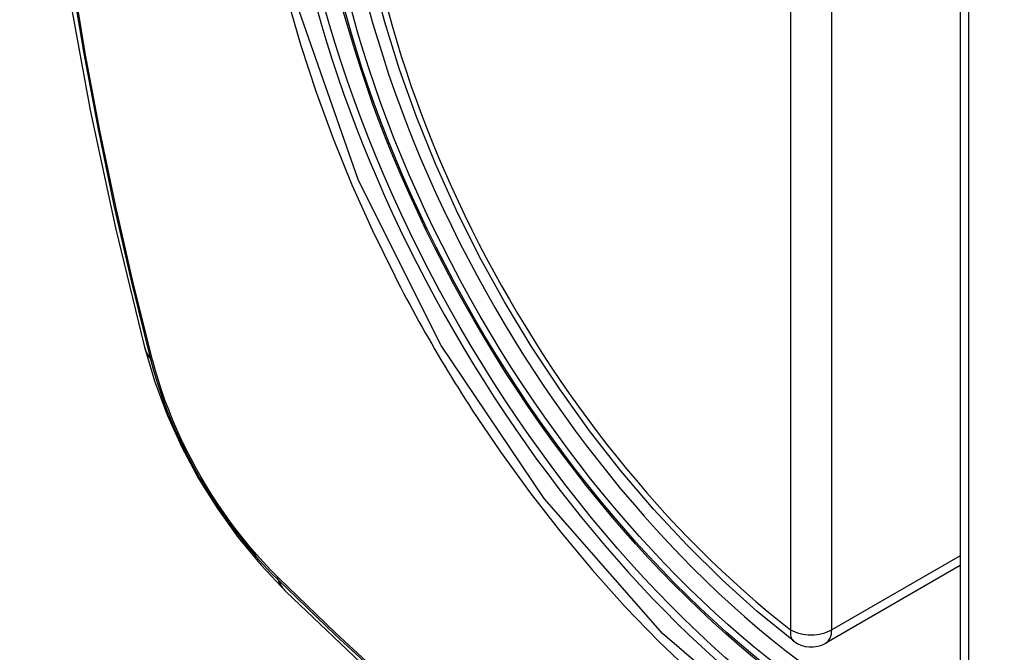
# Model space of a CAD drawing. Header units: inches. Extents: x 23 to 567, y 61 to 264.
# Tile 186 of 256: x 516.236 to 516.636, y 235.81 to 236.067. Entities that reach past the tile are written whole.
import ezdxf

# ---------------------------------------------------------------- set-up
doc = ezdxf.new("R2010")
doc.units = ezdxf.units.IN
doc.header["$MEASUREMENT"] = 0
doc.layers.add('Visible Edges(ANSI)', color=7, linetype='Continuous', lineweight=25)
doc.layers.add('Visible Tangent Edges(ANSI)', color=7, linetype='Continuous', lineweight=25)

msp = doc.modelspace()

# ---------------------------------------------------------------- linework, layer by layer
at = {"layer": 'Visible Edges(ANSI)'}
for p, q in [((516.6178029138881, 236.266646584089), (516.6178029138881, 235.7819733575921)), ((516.6178029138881, 235.845094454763), (516.5631384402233, 235.8135339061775))]:
    msp.add_line(p, q, dxfattribs=at)
at = {"layer": 'Visible Edges(ANSI)', "flags": 128}
for points in [[(516.2895440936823, 236.6416440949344), (516.2766995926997, 236.6035875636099), (516.265639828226, 236.5644056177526), (516.2563421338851, 236.5241698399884), (516.2487834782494, 236.4829502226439), (516.2429414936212, 236.4408103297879), (516.2387945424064, 236.3978127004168), (516.236321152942, 236.3540197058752), (516.2355011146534, 236.3094928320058), (516.2363145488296, 236.2642942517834), (516.2387418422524, 236.2184862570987), (516.2427631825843, 236.1721322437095), (516.2483584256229, 236.1252975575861), (516.2555070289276, 236.0780477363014), (516.2641881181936, 236.0304494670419), (516.2743786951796, 235.9825717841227), (516.2860554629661, 235.9344839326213)], [(516.5499892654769, 235.8144335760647), (516.535300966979, 235.8264410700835), (516.5208870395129, 235.8394296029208), (516.5068071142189, 235.8533366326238), (516.4931208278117, 235.8680995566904), (516.4798878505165, 235.8836557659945), (516.4671670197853, 235.8999369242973), (516.4550113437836, 235.9168662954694), (516.4434724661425, 235.9343666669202), (516.4326020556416, 235.952360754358), (516.4224516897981, 235.9707708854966), (516.4130674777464, 235.9895144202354), (516.4044874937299, 236.0085069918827), (516.3967492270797, 236.0276644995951), (516.3898901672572, 236.046902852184), (516.3839468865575, 236.0661373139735), (516.3789459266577, 236.0852833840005)], [(516.2860554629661, 235.9344839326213), (516.290294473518, 235.9201914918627), (516.2954357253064, 235.9064692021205), (516.301422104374, 235.8932646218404), (516.3082246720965, 235.8805449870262), (516.3158389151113, 235.8682939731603), (516.3242812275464, 235.8565073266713), (516.333594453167, 235.8451937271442), (516.3438525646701, 235.8343764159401)], [(516.3438525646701, 235.8343764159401), (516.3796594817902, 235.800220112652), (516.4160274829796, 235.7674559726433), (516.4529082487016, 235.7361387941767), (516.4902534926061, 235.7063230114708), (516.528015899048, 235.6780600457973), (516.5661489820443, 235.6514004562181), (516.6046062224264, 235.6263943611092), (516.6433426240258, 235.6030906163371), (516.6823140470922, 235.5815373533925), (516.7214765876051, 235.5617828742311), (516.7607871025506, 235.5438754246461), (516.8002023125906, 235.5278647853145), (516.8396788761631, 235.5138009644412), (516.8791729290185, 235.501735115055), (516.9186353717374, 235.4917221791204), (516.9580155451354, 235.4838175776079)]]:
    msp.add_lwpolyline(points, dxfattribs=at)
at = {"layer": 'Visible Edges(ANSI)'}
msp.add_arc((516.5572329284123, 235.8237625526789), 0.0118110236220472, 232.1717324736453, 300.0000000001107, dxfattribs=at)
msp.add_ellipse((516.5826358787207, 236.0389763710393), major_axis=(-0.1599409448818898, 0.2770258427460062), ratio=0.5773502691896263, dxfattribs=at)
msp.add_ellipse((516.5861157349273, 236.0409854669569), major_axis=(0.1574803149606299, -0.27276390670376), ratio=0.5773502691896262, start_param=2.363976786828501, end_param=7.060801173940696, dxfattribs=at)
at = {"layer": 'Visible Tangent Edges(ANSI)'}
for p, q in [((516.5488812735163, 236.3036139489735), (516.5488812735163, 235.8189407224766)), ((516.5655845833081, 235.8189407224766), (516.5655845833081, 236.3036139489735)), ((516.6212622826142, 235.7771515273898), (516.6212622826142, 236.2618247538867)), ((516.2895768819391, 235.928361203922), (516.289457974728, 235.9288157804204)), ((516.6178029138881, 235.8490889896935), (516.5655845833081, 235.8189407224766)), ((516.3406450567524, 235.8401571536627), (516.3403108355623, 235.8404874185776))]:
    msp.add_line(p, q, dxfattribs=at)
at = {"layer": 'Visible Tangent Edges(ANSI)', "flags": 128}
for points in [[(516.2481475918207, 236.427818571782), (516.2450630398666, 236.401306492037), (516.2426684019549, 236.3743337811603), (516.2409647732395, 236.3469420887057), (516.2399505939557, 236.3191611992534), (516.2396237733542, 236.2909942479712), (516.2399820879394, 236.2624438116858), (516.2410266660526, 236.233510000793), (516.2427564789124, 236.2042179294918), (516.2451685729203, 236.1746018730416), (516.2482599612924, 236.1446961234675), (516.2520277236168, 236.1145347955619), (516.2564711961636, 236.084122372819), (516.26158709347, 236.0534716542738), (516.2673697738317, 236.0226180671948), (516.2738155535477, 235.9915825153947), (516.2809196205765, 235.9603865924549), (516.2886764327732, 235.9290542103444)], [(516.289457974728, 235.9288157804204), (516.2816884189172, 235.9600743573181), (516.2745695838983, 235.9912010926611), (516.2681075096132, 236.0221719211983), (516.2623076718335, 236.0529648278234), (516.257174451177, 236.0835577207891), (516.2527142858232, 236.1139143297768), (516.2489310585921, 236.1440211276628), (516.2458261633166, 236.1738720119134), (516.2434028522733, 236.2034316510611), (516.2416646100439, 236.2326646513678), (516.2406147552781, 236.2615355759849), (516.2402546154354, 236.2900181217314), (516.2405831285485, 236.3181113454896), (516.2416022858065, 236.3458119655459), (516.2433140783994, 236.3731161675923), (516.2457198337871, 236.3999939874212), (516.2488179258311, 236.4264040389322)], [(516.5488280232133, 235.7727243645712), (516.4968454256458, 235.8173957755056), (516.4487112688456, 235.872321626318), (516.4068576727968, 235.9346872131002), (516.373237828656, 236.001769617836), (516.3491039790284, 236.0708413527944), (516.3356580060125, 236.1384303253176), (516.3335096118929, 236.2015013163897), (516.3427627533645, 236.2569270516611), (516.3630496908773, 236.3023832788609), (516.3933131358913, 236.3355894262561), (516.4322572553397, 236.355054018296), (516.4782241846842, 236.3600328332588), (516.5288891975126, 236.3502590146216), (516.5820098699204, 236.3262097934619)], [(516.3444021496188, 236.075523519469), (516.3497953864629, 236.0566644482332), (516.355973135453, 236.0377372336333), (516.3629145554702, 236.0188166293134), (516.3705701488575, 236.0000180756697), (516.3789154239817, 235.9813882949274), (516.3879289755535, 235.9629667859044)], [(516.3879289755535, 235.9629667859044), (516.3891259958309, 235.9606335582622), (516.3903336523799, 235.9583044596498), (516.3915518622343, 235.9559796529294), (516.392780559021, 235.9536592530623), (516.3940196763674, 235.9513433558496), (516.3952691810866, 235.9490321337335), (516.3965289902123, 235.9467256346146), (516.3977990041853, 235.9444240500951), (516.3990791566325, 235.9421274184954), (516.400369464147, 235.9398359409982), (516.4016697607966, 235.9375496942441), (516.4029800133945, 235.935268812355), (516.4043001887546, 235.9329934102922), (516.4056301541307, 235.9307236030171), (516.4069699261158, 235.9284595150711), (516.4083193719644, 235.9262012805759), (516.4096784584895, 235.9239489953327), (516.4110471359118, 235.9217028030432), (516.4124252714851, 235.9194627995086), (516.4138128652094, 235.9172291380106), (516.4152098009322, 235.91500186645), (516.4166160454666, 235.9127811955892), (516.4180315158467, 235.9105672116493), (516.4194561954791, 235.9083600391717)], [(516.2886764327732, 235.9290542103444), (516.2897691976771, 235.925007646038), (516.2909728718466, 235.9209459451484), (516.2922855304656, 235.9168749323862), (516.293705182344, 235.9128005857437), (516.2952299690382, 235.9087286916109), (516.2968579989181, 235.9046654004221), (516.2985868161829, 235.9006164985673), (516.3004136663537, 235.8965876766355), (516.3023357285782, 235.8925846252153), (516.3043500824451, 235.8886129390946), (516.3064539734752, 235.8846783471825), (516.3086445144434, 235.8807864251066), (516.3109188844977, 235.8769428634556), (516.3132742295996, 235.8731534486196), (516.3157072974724, 235.8694238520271), (516.3182141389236, 235.8657589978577), (516.3207909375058, 235.8621638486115), (516.3234337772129, 235.8586433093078), (516.3261388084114, 235.8552022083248), (516.3289021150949, 235.8518455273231), (516.3317198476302, 235.8485782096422), (516.3345881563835, 235.8454050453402), (516.3375030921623, 235.8423310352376), (516.3404607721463, 235.8393611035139)], [(516.3403108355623, 235.8404874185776), (516.3374159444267, 235.8434181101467), (516.3345646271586, 235.8464464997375), (516.3317603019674, 235.8495681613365), (516.3290065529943, 235.8527785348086), (516.3263068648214, 235.8560731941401), (516.3236647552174, 235.8594476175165), (516.3210838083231, 235.8628973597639), (516.318567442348, 235.8664179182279), (516.3161192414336, 235.8700048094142), (516.313742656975, 235.8736535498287), (516.3114412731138, 235.8773595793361), (516.3092181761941, 235.8811176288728), (516.3070759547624, 235.8849223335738), (516.3050172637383, 235.888768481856), (516.3030447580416, 235.8926509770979), (516.3011610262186, 235.8965644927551), (516.2993686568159, 235.9005038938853), (516.2976703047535, 235.904464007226), (516.2960685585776, 235.9084395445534), (516.294565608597, 235.9124251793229), (516.293163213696, 235.9164154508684), (516.2918631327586, 235.9204050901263), (516.2906670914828, 235.9243887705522), (516.2895768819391, 235.928361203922)], [(516.4194561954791, 235.9083600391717), (516.4309364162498, 235.8913034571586), (516.4429450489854, 235.8747139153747), (516.4554348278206, 235.8586512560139), (516.4683586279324, 235.8431753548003), (516.481669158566, 235.8283460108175), (516.4953192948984, 235.8142231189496), (516.5092594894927, 235.8008664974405)], [(516.3404607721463, 235.8393611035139), (516.3637395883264, 235.8169563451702), (516.3872718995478, 235.7951447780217), (516.4110312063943, 235.7739565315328), (516.4349911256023, 235.7534177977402), (516.459124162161, 235.7335547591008), (516.48340200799, 235.7143915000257), (516.5077960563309, 235.6959513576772), (516.5322772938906, 235.67825537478), (516.5568167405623, 235.6613224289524), (516.5813781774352, 235.6451746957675), (516.6059367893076, 235.6298247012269), (516.6304911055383, 235.6152708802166), (516.6550399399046, 235.6015113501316), (516.6795828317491, 235.5885476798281), (516.7040981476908, 235.5763911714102), (516.7285573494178, 235.5650548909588), (516.752931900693, 235.5545518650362), (516.7771933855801, 235.5448951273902), (516.8013377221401, 235.5360862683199), (516.8253548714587, 235.5281272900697), (516.8492165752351, 235.5210279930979), (516.8729059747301, 235.514793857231)], [(516.8715401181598, 235.5164531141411), (516.8479539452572, 235.5226088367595), (516.8241916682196, 235.5296309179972), (516.8002698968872, 235.5375148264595), (516.7762165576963, 235.5462518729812), (516.752040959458, 235.5558411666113), (516.7277474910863, 235.566281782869), (516.7033645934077, 235.577561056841), (516.6789210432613, 235.5896663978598), (516.6544454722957, 235.6025851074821), (516.629959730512, 235.6163061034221), (516.605465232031, 235.6308273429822), (516.5809639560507, 235.6461499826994), (516.5564582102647, 235.6622749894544), (516.5319735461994, 235.6791891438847), (516.5075470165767, 235.696869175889), (516.4832084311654, 235.7152951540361), (516.4589874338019, 235.7344449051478), (516.4349132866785, 235.7542940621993), (516.4110147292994, 235.7748172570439), (516.3873194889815, 235.7959875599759), (516.3638593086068, 235.8177722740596), (516.3406450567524, 235.8401571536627)]]:
    msp.add_lwpolyline(points, dxfattribs=at)
at = {"layer": 'Visible Tangent Edges(ANSI)'}
for centre, major_axis, ratio, start_param, end_param in [((516.5851219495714, 236.0404117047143), (-0.1731810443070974, 0.2999583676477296), 0.577350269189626, 5.055269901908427, 10.65269335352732), ((516.5850717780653, 236.0403827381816), (-0.1505905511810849, 0.2608304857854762), 0.577350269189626, 5.668550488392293, 8.468616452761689), ((516.5850717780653, 236.0403827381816), (0.1505905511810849, -0.2608304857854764), 0.5773502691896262, 5.668550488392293, 8.468616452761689), ((516.4004297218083, 235.9639551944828), (-0.1143742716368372, -0.0294712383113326), 0.3545133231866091, 2.75e-14, 0.1416660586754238), ((516.2979891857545, 235.9319626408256), (-0.0095331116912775, -0.0024484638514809), 0.3593050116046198, 0.141945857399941, 0.4056528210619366), ((516.3476359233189, 235.8459719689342), (-0.0068869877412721, -0.0070316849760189), 0.3593050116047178, 5.877532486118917, 6.141239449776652), ((516.4265625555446, 235.9186917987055), (-0.0827099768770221, -0.084315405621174), 0.3545133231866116, 6.141519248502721, 6.283185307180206), ((516.5572329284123, 235.8237625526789), (-0.0072436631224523, -0.0093289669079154), 0.4708410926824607, 5.569756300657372, 6.283185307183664), ((516.5572329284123, 235.8237625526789), (0.0118110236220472, 8e-16), 0.577350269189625, 3.926990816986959, 5.497787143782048), ((516.5572329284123, 235.8237625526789), (0.0059055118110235, -0.0102286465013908), 0.577350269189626, 0, 0.7853981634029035)]:
    msp.add_ellipse(centre, major_axis=major_axis, ratio=ratio, start_param=start_param, end_param=end_param, dxfattribs=at)
for centre, major_axis, ratio in [((516.5857140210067, 236.0407535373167), (0.1711078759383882, -0.296367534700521), 0.5773502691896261), ((516.5827397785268, 236.0390363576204), (-0.1626954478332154, 0.2817967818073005), 0.5773502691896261), ((516.5826358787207, 236.0389763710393), (0.1620986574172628, -0.2807631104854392), 0.5773502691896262)]:
    msp.add_ellipse(centre, major_axis=major_axis, ratio=ratio, dxfattribs=at)

doc.saveas('drawing.dxf')
